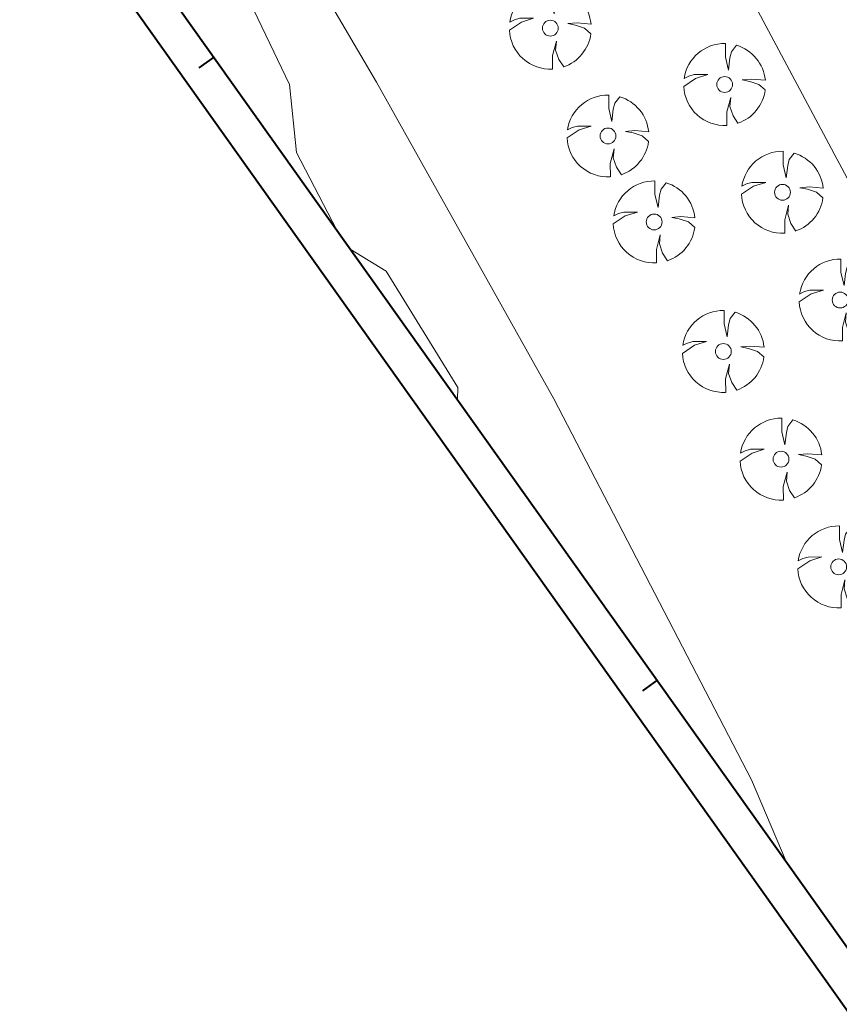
# Model space of a CAD drawing. Header units: metres. Extents: x 148376 to 148659, y 486220 to 486523.
# Tile 3 of 22: x 148440 to 148485, y 486272 to 486326. Entities that reach past the tile are written whole.
import ezdxf

# ---------------------------------------------------------------- set-up
doc = ezdxf.new("R2010")
doc.units = ezdxf.units.M
doc.header["$MEASUREMENT"] = 0
for name, color, linetype, lineweight in [('BWR-best-situatie', 2, 'Continuous', 13), ('TOP-L-topo objecten punt', 7, 'Continuous', 0), ('TOP-L-topo objecten vlak', 7, 'Continuous', 0), ('WVB-alg-onderhoek', 7, 'Continuous', 30)]:
    doc.layers.add(name, color=color, linetype=linetype, lineweight=lineweight)

# ---------------------------------------------------------------- blocks, each defined once
blk = doc.blocks.new('BBOOM')
at = {"layer": 'BWR-best-situatie'}
for p, q in [((0.016, 0.603), (0.016, 0.9)), ((0.016, 0.804), (0.016, 0.871)), ((0.15, 0.72), (0.116, 0.586)), ((0.26, 0.861), (0.15, 0.72)), ((0.083, 0.318), (0.016, 0.603)), ((0.116, 0.586), (0.083, 0.318)), ((-0.67, 0.217), (-0.787, 0.185)), ((-0.368, 0.218), (-0.67, 0.217)), ((-0.637, 0.135), (-0.368, 0.218)), ((-0.9, -0.042), (-0.637, 0.135)), ((-0.787, 0.185), (-0.89, 0.134)), ((0.384, 0.1), (0.586, 0.117)), ((0.551, 0.067), (0.384, 0.1)), ((0.752, 0), (0.551, 0.067)), ((0.586, 0.117), (0.895, 0.092)), ((0.89, -0.121), (0.752, 0)), ((0.133, -0.283), (0.05, -0.603)), ((0.116, -0.484), (0.133, -0.283)), ((0.05, -0.603), (0.051, -0.899)), ((0.184, -0.685), (0.116, -0.484)), ((0.293, -0.851), (0.184, -0.685))]:
    blk.add_line(p, q, dxfattribs=at)
blk.add_circle((0, 0), 0.174, dxfattribs=at)
for start, end in [(88.9495, 171.4867), (5.8447, 73.1614), (182.6375, 273.2485), (289.0687, 352.197)]:
    blk.add_arc((-0.001, 0), 0.9, start, end, dxfattribs=at)

msp = doc.modelspace()

# ---------------------------------------------------------------- linework, layer by layer
at = {"layer": 'TOP-L-topo objecten vlak', "color": 7, "linetype": 'Continuous', "lineweight": 0, "flags": 128}
for points in [[(148406.324, 486437.848), (148407.522, 486436.059), (148418.79, 486441.88), (148449.9, 486383.18), (148466.965, 486351.489), (148502.277, 486285.326), (148505.676, 486287.346)], [(148481.772, 486279.931), (148479.864, 486284.417), (148469.015, 486305.329), (148459.283, 486322.729), (148444.287, 486348.271), (148429.432, 486374.283), (148407.234, 486416.206), (148399.254, 486432.302), (148399.009, 486432.642)], [(148396.847, 486431.104), (148397.065, 486427.175), (148398.937, 486423.627), (148403.862, 486417.517), (148405.634, 486412.294), (148408.097, 486407.169), (148413.612, 486400.27), (148418.243, 486393.469), (148422.281, 486380.065), (148423.956, 486377.7), (148429.077, 486369.422), (148435.386, 486354.834), (148440.409, 486348.527), (148440.409, 486344.979), (148438.931, 486342.909), (148442.674, 486335.32), (148451.243, 486329.407), (148454.494, 486322.606), (148454.888, 486318.861), (148457.103, 486314.591)], [(148457.103, 486314.591), (148454.888, 486318.861), (148454.494, 486322.606), (148451.243, 486329.407), (148442.674, 486335.32), (148438.931, 486342.909), (148440.409, 486344.979), (148440.409, 486348.527), (148435.386, 486354.834), (148429.077, 486369.422), (148423.956, 486377.7), (148422.281, 486380.065), (148418.243, 486393.469), (148413.612, 486400.27), (148408.097, 486407.169), (148405.634, 486412.294), (148403.862, 486417.517), (148398.937, 486423.627), (148397.065, 486427.175), (148396.847, 486431.104)], [(148457.838, 486313.558), (148459.812, 486312.356), (148463.752, 486305.95), (148463.728, 486305.284)], [(148463.728, 486305.284), (148463.752, 486305.95), (148459.812, 486312.356), (148457.838, 486313.558)]]:
    msp.add_lwpolyline(points, dxfattribs=at)
at = {"layer": 'WVB-alg-onderhoek', "lineweight": 40}
for p, q in [((148375.646, 486425.591), (148521.771, 486220.283)), ((148450.338, 486324.096), (148449.523, 486323.517)), ((148474.692, 486289.878), (148473.878, 486289.299))]:
    msp.add_line(p, q, dxfattribs=at)
at = {"layer": 'WVB-alg-onderhoek', "lineweight": 40, "flags": 128}
msp.add_lwpolyline([(148379.595, 486423.492), (148522.241, 486223.072), (148656.017, 486318.285), (148513.372, 486518.705)], close=True, dxfattribs=at)

# ---------------------------------------------------------------- block references
at = {"layer": 'TOP-L-topo objecten punt', "color": 7, "linetype": 'Continuous', "lineweight": 0, "xscale": 2.5, "yscale": 2.5, "zscale": 2.5}
for p in [(148468.824, 486325.691), (148478.398, 486322.6), (148471.992, 486319.773), (148481.572, 486316.68), (148474.53, 486315.05), (148484.746, 486310.76), (148478.328, 486307.939), (148481.496, 486302.022), (148484.664, 486296.105)]:
    msp.add_blockref('BBOOM', p, dxfattribs=at)

doc.saveas('drawing.dxf')
